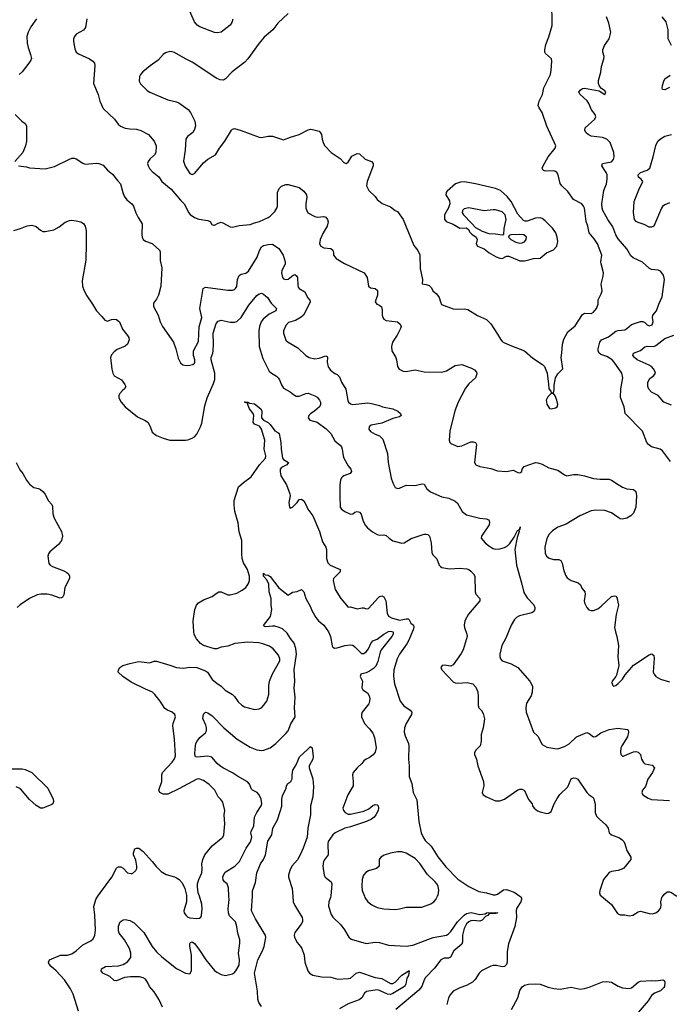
# Model space of a CAD drawing. Header units: inches. Extents: x 1473912 to 1647258, y 640388 to 773423.
# Tile 147 of 256: x 1552662 to 1558490, y 649031 to 657861. Entities that reach past the tile are written whole.
import ezdxf

# ---------------------------------------------------------------- set-up
doc = ezdxf.new("R2010")
doc.units = ezdxf.units.IN
doc.header["$MEASUREMENT"] = 0
doc.layers.add('B5654', color=7, linetype='Continuous')
doc.layers.add('B5655', color=7, linetype='Continuous')

msp = doc.modelspace()

# ---------------------------------------------------------------- linework, layer by layer
at = {"layer": 'B5654', "color": 5}
for points, elevation in [([(1553189.6, 648970), (1553141.5, 649121.4), (1553117.6, 649170), (1553063.6, 649250), (1552989.8, 649329.8), (1552943.7, 649370), (1552926.6, 649390), (1552919.3, 649410), (1552929.6, 649430.4), (1553027.9, 649472.1), (1553090, 649470.4), (1553130, 649483.1), (1553170, 649510.4), (1553230, 649563.2), (1553299.6, 649600.4), (1553321.7, 649618.3), (1553336.9, 649650), (1553343.5, 649696.5), (1553337.4, 649830), (1553328.8, 649908.8), (1553345.2, 649970), (1553364.5, 650000)], 780), ([(1553944.6, 649004.6), (1553914, 649070), (1553870, 649143), (1553826.9, 649190), (1553808.6, 649228.6), (1553790, 649255.6), (1553770, 649269.6), (1553737.6, 649277.6), (1553657.2, 649277.2), (1553604, 649270), (1553530, 649240.5), (1553510, 649245.6), (1553470, 649279.7), (1553409.4, 649310), (1553392.3, 649330), (1553396, 649350), (1553431.2, 649368.8), (1553550, 649376.5), (1553590, 649389.2), (1553630, 649413.1), (1553659.1, 649450), (1553660.4, 649490), (1553647.6, 649530), (1553601.8, 649610), (1553555.8, 649670), (1553548, 649690), (1553548.7, 649731.3), (1553563.7, 649770), (1553590, 649787.7), (1553610, 649792.4), (1553650, 649783.1), (1553690, 649760.3), (1553775.6, 649675.6), (1553850.3, 649550), (1553890, 649500.3), (1553937.3, 649457.3), (1554070, 649352.4), (1554149.1, 649310.9), (1554190, 649304.9), (1554202.9, 649330), (1554204.5, 649470), (1554188.3, 649551.7), (1554190, 649572), (1554196, 649584), (1554209.5, 649590.5), (1554230, 649575.8), (1554270, 649526.7), (1554331.4, 649430), (1554410, 649335.3), (1554430, 649318.7), (1554470, 649298.4), (1554510, 649288), (1554570, 649303), (1554590, 649316.3), (1554600.7, 649330), (1554630, 649382.8), (1554634.3, 649430), (1554624.2, 649490), (1554638.3, 649578.3), (1554638, 649610), (1554618.3, 649670), (1554609.7, 649730), (1554598.3, 649770), (1554545.6, 649825.6), (1554534.8, 649850), (1554533.5, 649886.5), (1554540.5, 649970), (1554539.3, 650000)], 760), ([(1554159.4, 650000), (1554158.2, 649950), (1554135.3, 649870), (1554138.7, 649850), (1554152.2, 649830), (1554170, 649813.7), (1554190, 649805), (1554250, 649799.5), (1554276.3, 649803.7), (1554287.5, 649812.5), (1554293.3, 649826.7), (1554298.3, 649890), (1554295.6, 649930), (1554273.9, 650000)], 780), ([(1554831.6, 649010), (1554808.1, 649048.1), (1554797.9, 649077.9), (1554794.8, 649150), (1554768.6, 649310), (1554797.3, 649430), (1554840.7, 649510), (1554855.8, 649550), (1554869.2, 649630), (1554866.3, 649650), (1554856.5, 649670), (1554776.6, 649796.6), (1554741.5, 649870), (1554749.3, 650000)], 740), ([(1555111.4, 650000), (1555115.6, 649950), (1555130, 649916.3), (1555196.5, 649810), (1555200.2, 649790), (1555198.5, 649770), (1555187.9, 649750), (1555130, 649675.1), (1555124, 649650), (1555127.5, 649630), (1555150, 649585.3), (1555181.3, 649550), (1555192.7, 649530), (1555213, 649470), (1555221.6, 649410), (1555247.3, 649330), (1555262.8, 649310), (1555292.1, 649292.1), (1555370, 649276.1), (1555453.1, 649273.1), (1555517.2, 649257.2), (1555610, 649261), (1555630, 649266.2), (1555682, 649310), (1555710, 649319.8), (1555850, 649270.7), (1555910, 649261.6), (1555990, 649217.3), (1556010, 649216.5), (1556031.3, 649228.7), (1556090, 649290.8), (1556139.2, 649320.8), (1556150, 649332.4), (1556157.3, 649330), (1556150.2, 649290.2), (1556135.6, 649264.4), (1556125.4, 649210), (1556115, 649190), (1556010, 649126.5), (1555990, 649119.9), (1555961.3, 649121.3), (1555890, 649154.8), (1555870, 649159.8), (1555774.2, 649145.8), (1555756.3, 649130), (1555732.7, 649090), (1555708.2, 649071.8), (1555610, 649034.9), (1555530, 648990.8)], 740), ([(1555452.5, 650000), (1555451.6, 649990), (1555436.5, 649950), (1555431.8, 649910), (1555456.7, 649836.7), (1555470, 649813), (1555542.4, 649742.4), (1555577.4, 649697.4), (1555614.3, 649634.3), (1555635.8, 649615.8), (1555770, 649576.3), (1555851.7, 649588.3), (1555890, 649583.7), (1555970, 649562.4), (1556130, 649551.5), (1556190, 649561.7), (1556370, 649630.2), (1556490, 649651), (1556510, 649662), (1556530, 649682.3), (1556589.2, 649770.8), (1556648.9, 649831.1), (1556670, 649846.1), (1556713.7, 649853.7), (1556790, 649837.6), (1556836.8, 649843.2), (1556850, 649850.1), (1556934.8, 649854.8), (1556951.9, 649851.9), (1556930, 649844.7), (1556877.3, 649842.7), (1556865.5, 649834.5), (1556866.4, 649830), (1556841.6, 649818.4), (1556810, 649786.5), (1556790, 649777.3), (1556730, 649783.6), (1556710, 649779.4), (1556691.1, 649770), (1556670, 649751.3), (1556650.8, 649710), (1556635, 649650), (1556635.6, 649590), (1556627.1, 649570), (1556558, 649510), (1556526.5, 649453.5), (1556510, 649445.7), (1556470, 649443.5), (1556441.7, 649430), (1556383.7, 649356.3), (1556302, 649270), (1556290.3, 649250), (1556269.2, 649190.8), (1556243.8, 649156.2), (1556035.8, 648984.2)], 760), ([(1555754.6, 650000), (1555758.4, 649990), (1555785.5, 649950), (1555822.2, 649922.2), (1555870, 649900.3), (1555927.8, 649887.8), (1556030, 649880.8), (1556070, 649887.9), (1556130, 649902.8), (1556270, 649900.5), (1556349.6, 649930.4), (1556377.2, 649950), (1556395.1, 649970), (1556410.1, 650000)], 780), ([(1557148.5, 650000), (1557155.3, 649995.3), (1557162.8, 649982.8), (1557164.2, 649970), (1557157.4, 649950), (1557119.5, 649890), (1557115.8, 649870), (1557119.5, 649810), (1557104.2, 649730), (1557046, 649574), (1557035.6, 649504.4), (1557035.3, 649410), (1557030, 649389), (1557010, 649369.2), (1556990, 649366), (1556938.3, 649378.3), (1556910, 649378.4), (1556890, 649373.6), (1556841, 649350), (1556806, 649330), (1556782.8, 649310), (1556747.1, 649252.9), (1556724, 649230), (1556670, 649200.7), (1556610, 649179.7), (1556551.5, 649148.5), (1556523.7, 649116.3), (1556508.7, 649090), (1556494, 649030)], 780), ([(1557882.7, 650000), (1557970, 649926.8), (1558024.9, 649844.9), (1558050, 649834), (1558090, 649833), (1558130, 649824.4), (1558162, 649830), (1558210, 649859.1), (1558230, 649865.5), (1558310, 649843.8), (1558336.6, 649843.4), (1558368, 649850), (1558392.3, 649867.7), (1558409.5, 649890.5), (1558415.5, 649915.5), (1558412.7, 649950), (1558422.7, 649990), (1558431, 650000)], 820), ([(1557075.2, 648984.8), (1557131.3, 649088.7), (1557150, 649156), (1557170, 649186.8), (1557190, 649202), (1557226, 649210), (1557290, 649215.5), (1557332, 649210), (1557403.8, 649183.8), (1557452.5, 649172.5), (1557510, 649166.7), (1557610, 649183.1), (1557690, 649166.3), (1557730, 649171.5), (1557770, 649183.9), (1557890, 649232.1), (1557930, 649235.9), (1557970.6, 649230), (1558030, 649194), (1558070, 649177.6), (1558130, 649172.2), (1558150, 649179.5), (1558209.6, 649230), (1558230, 649237.3), (1558330, 649243.9), (1558370, 649241.8), (1558431.3, 649250), (1558444.1, 649244.1), (1558450.3, 649230.3), (1558445.3, 649190), (1558439.4, 649180.6), (1558410, 649151.1), (1558357.3, 649130), (1558330, 649109.3), (1558299.2, 649060.8), (1558210, 648958)], 780)]:
    msp.add_lwpolyline(points, dxfattribs=dict(at, elevation=elevation))
at = {"layer": 'B5655', "color": 5}
for points, elevation in [([(1555070, 657916.2), (1554978, 657830), (1554932.4, 657770), (1554855.8, 657704.2), (1554809.2, 657650.8), (1554710.1, 657509.9), (1554681.1, 657478.9), (1554567.7, 657392.3), (1554510, 657329.6), (1554490, 657317.6), (1554461, 657321), (1554430, 657334.5), (1554210, 657481.3), (1554150, 657509.6), (1554050, 657567), (1554030, 657574), (1554010, 657574.5), (1553970, 657564.5), (1553950, 657549.4), (1553903.6, 657496.4), (1553832.3, 657447.7), (1553765.8, 657394.2), (1553746.4, 657370), (1553738.4, 657350), (1553734.9, 657310), (1553745.2, 657285.3), (1553806.6, 657226.6), (1553830.3, 657210.3), (1553990, 657141.3), (1554070, 657123.1), (1554090, 657114), (1554175, 657055), (1554193.7, 657030), (1554233.4, 656950), (1554238.9, 656910), (1554230, 656877.2), (1554215.8, 656850), (1554167, 656813), (1554151.6, 656790), (1554145.8, 656690), (1554130.8, 656590.8), (1554146.5, 656546.5), (1554190, 656480.3), (1554210, 656473.7), (1554230, 656481.7), (1554310, 656578.3), (1554349.9, 656610.1), (1554418.4, 656650), (1554454.7, 656710), (1554501.6, 656770), (1554561.2, 656870), (1554570, 656878.8), (1554590, 656884), (1554650, 656868), (1554810, 656807.3), (1554830, 656804), (1554890, 656816), (1554930, 656814.8), (1555030, 656784), (1555091.7, 656808.3), (1555169, 656830), (1555250, 656872.7), (1555270, 656879.1), (1555290, 656877.3), (1555350, 656861), (1555355.9, 656855.9), (1555370, 656832), (1555375.5, 656790), (1555387.3, 656750), (1555398.8, 656730), (1555457.3, 656670), (1555536.5, 656616.5), (1555570, 656581), (1555590, 656571), (1555610, 656582.8), (1555643.3, 656636.7), (1555690, 656662), (1555710, 656658.8), (1555761, 656610), (1555818.8, 656590), (1555832.4, 656570), (1555831.8, 656550), (1555778.4, 656410), (1555773.4, 656370), (1555793.4, 656330), (1555850, 656274), (1555870, 656247.3), (1555913.8, 656213.8), (1555990, 656182), (1556030, 656150.8), (1556050, 656141), (1556102, 656070), (1556196.9, 655836.9), (1556234.9, 655790), (1556252.7, 655752.7), (1556254.9, 655630), (1556274.8, 655530), (1556272.7, 655492.7), (1556310, 655487.3), (1556336.7, 655476.7), (1556355.5, 655455.5), (1556367.3, 655430), (1556402, 655402), (1556424.7, 655370), (1556436, 655330), (1556447.5, 655307.5), (1556550, 655268.7), (1556590, 655264.6), (1556650, 655268.7), (1556682.9, 655262.9), (1556770, 655208), (1556850, 655173), (1556890, 655133.4), (1556950, 655042), (1556974.6, 654994.6), (1556990, 654976.3), (1557010, 654963), (1557074.7, 654934.7), (1557190, 654890.4), (1557265.5, 654825.5), (1557353, 654770), (1557370.7, 654749.3), (1557393.4, 654690), (1557407.3, 654592.7), (1557407.7, 654550), (1557426, 654530), (1557430, 654514), (1557450, 654514), (1557457.2, 654542.8), (1557458, 654582), (1557469.2, 654650), (1557490, 654684.7), (1557534, 654730), (1557518.4, 654830), (1557526.5, 654873.5), (1557531.6, 654950), (1557544.2, 654995.8), (1557579.5, 655060.5), (1557644.4, 655115.6), (1557710, 655215.5), (1557730, 655228), (1557790, 655227.2), (1557810, 655237), (1557837.7, 655270), (1557851.1, 655310), (1557852.3, 655350), (1557878.3, 655401.7), (1557886, 655430), (1557878.4, 655490), (1557897.8, 655562.2), (1557900.3, 655590), (1557877.7, 655670), (1557876, 655690), (1557883.1, 655750), (1557845.2, 655850), (1557815.8, 655895.8), (1557770.7, 655950), (1557759.8, 656010), (1557745.4, 656050), (1557727.8, 656170), (1557720.7, 656190), (1557704, 656210), (1557629.3, 656249.3), (1557580.9, 656320.9), (1557525.1, 656370), (1557510, 656392.7), (1557493.1, 656470), (1557482.2, 656490), (1557470, 656499.8), (1557450, 656506.5), (1557390, 656502), (1557370, 656505), (1557358.4, 656510), (1557349.8, 656529.8), (1557356.8, 656550), (1557402.6, 656630), (1557466.6, 656710), (1557471.3, 656730), (1557390, 656905.2), (1557349.7, 657030), (1557321.6, 657070), (1557313.6, 657090), (1557322.4, 657130), (1557352.8, 657190), (1557364.7, 657250), (1557424.7, 657370), (1557431, 657409), (1557436.3, 657490), (1557431.8, 657510), (1557378.4, 657558.4), (1557372.3, 657570), (1557371.8, 657590), (1557382, 657638), (1557410, 657706), (1557439.7, 657810), (1557435.4, 658030)], 880), ([(1554573.6, 657866.4), (1554565.7, 657834.3), (1554550, 657811.8), (1554470.3, 657749.7), (1554437.3, 657742.7), (1554410, 657745.6), (1554277.8, 657797.8), (1554253.2, 657813.2), (1554230, 657840.9), (1554172.6, 657970)], 860), ([(1552814, 657870), (1552762.7, 657797.4), (1552738.7, 657750), (1552727.2, 657710), (1552730.3, 657650), (1552738, 657610), (1552759.3, 657550), (1552766.8, 657513.2), (1552762.8, 657497.2), (1552744.7, 657470), (1552685.7, 657394.3), (1552659.1, 657370)], 840), ([(1553266, 657870), (1553252, 657790), (1553233.4, 657766.6), (1553170.3, 657729.7), (1553152.7, 657710), (1553144.9, 657690), (1553144.4, 657664.4), (1553158.4, 657598.4), (1553170.4, 657570.4), (1553190, 657554), (1553290, 657510.6), (1553318.8, 657490), (1553333.4, 657470), (1553337.1, 657450), (1553325.7, 657290), (1553366, 657190), (1553380.3, 657130), (1553410, 657064.9), (1553512.7, 656970), (1553544.9, 656924.9), (1553566.3, 656906.3), (1553610, 656888.8), (1553650, 656881.3), (1553710, 656877.6), (1553750, 656866.7), (1553819.1, 656830), (1553870, 656770.6), (1553886.7, 656730), (1553883.1, 656670), (1553872.5, 656647.5), (1553830, 656611.3), (1553816, 656590), (1553810.3, 656570), (1553813.4, 656550), (1553826.2, 656526.2), (1553850, 656499.3), (1553910.2, 656450.2), (1553938.4, 656410), (1554020.2, 656340.2), (1554103.4, 656243.4), (1554139.1, 656210), (1554179.5, 656130), (1554192.7, 656112.7), (1554230, 656087), (1554270, 656072.4), (1554350, 656061), (1554371.3, 656050), (1554384.7, 656024.7), (1554399.6, 656019.6), (1554410, 656018), (1554442.5, 656037.5), (1554470, 656043.8), (1554490, 656037.1), (1554550, 656002), (1554570, 656001.3), (1554630, 656016), (1554730, 656023.8), (1554770, 656039.5), (1554814, 656050), (1554890, 656086), (1554910, 656098), (1554950, 656140.3), (1554968.6, 656170), (1554974, 656190), (1554975.1, 656310), (1554990, 656347.7), (1555010, 656368), (1555050, 656382.4), (1555070, 656382), (1555170, 656356), (1555210, 656323.1), (1555234, 656290), (1555237.3, 656270), (1555228.9, 656210), (1555230, 656174), (1555234.4, 656154.4), (1555248.5, 656128.5), (1555310, 656096.3), (1555330, 656090.5), (1555390, 656094.9), (1555410, 656090.7), (1555423, 656070), (1555428.2, 656048.2), (1555422, 656010), (1555383.6, 655950), (1555357, 655890), (1555353, 655850), (1555364.9, 655830), (1555390, 655814), (1555454, 655810), (1555470, 655794), (1555478, 655770), (1555478, 655750), (1555500.4, 655720.4), (1555575.4, 655675.4), (1555752.1, 655592.1), (1555778.4, 655550), (1555791, 655470), (1555810, 655457.3), (1555850.4, 655450.4), (1555872.4, 655432.4), (1555873, 655390), (1555850.8, 655330), (1555864.7, 655310), (1555890, 655300.5), (1555906.7, 655286.7), (1555914.4, 655254.4), (1555914.9, 655210), (1555920.3, 655190), (1555930, 655175.5), (1555950, 655163.1), (1556050, 655150.4), (1556076.3, 655130), (1556083, 655110), (1556077.1, 655090), (1556048.9, 655031.1), (1556007.3, 654970), (1555997.3, 654930), (1556002, 654890), (1556036.3, 654830), (1556044, 654810), (1556051, 654750), (1556067.1, 654727.1), (1556102, 654710), (1556130, 654704.9), (1556210, 654719.3), (1556290, 654702), (1556450, 654700.5), (1556490, 654712.2), (1556570, 654758.4), (1556630, 654768), (1556716.4, 654736.4), (1556740.8, 654720.8), (1556760.4, 654700.4), (1556764.5, 654684.5), (1556750.4, 654650), (1556690, 654595.1), (1556662.9, 654557.1), (1556596.9, 654430), (1556566.5, 654353.5), (1556522.3, 654170), (1556516.4, 654090), (1556520.5, 654070), (1556530, 654059.1), (1556592.5, 654032.5), (1556630, 654038), (1556710, 654074.4), (1556730, 654075.5), (1556750.4, 654070.4), (1556760.7, 654050), (1556743, 653890), (1556754, 653870), (1556790, 653852.7), (1556890, 653834.9), (1556950, 653815.3), (1557030, 653810.4), (1557090, 653820.7), (1557130, 653801), (1557150, 653798), (1557168, 653810), (1557168.7, 653830), (1557186.8, 653853.2), (1557290, 653890.6), (1557310, 653887.7), (1557350, 653875.5), (1557410, 653841.3), (1557490, 653820.4), (1557550, 653779.1), (1557570, 653770.6), (1557630, 653783.1), (1557670, 653781.1), (1557730, 653770.3), (1557810, 653745.5), (1557870, 653740.2), (1557950, 653740.8), (1557972.5, 653732.5), (1558030, 653691.4), (1558070, 653669.1), (1558110, 653654.3), (1558170, 653648), (1558188, 653630), (1558195.2, 653590), (1558189, 653490), (1558170, 653435.1), (1558144, 653410), (1558110, 653389.6), (1558070, 653382), (1558050, 653385.1), (1558030, 653395.1), (1557970, 653438), (1557910, 653459.7), (1557830, 653463.5), (1557790, 653456), (1557688.2, 653410), (1557564.1, 653335.9), (1557490, 653309.7), (1557443.4, 653276.6), (1557413.5, 653246.5), (1557390, 653209), (1557371.8, 653130), (1557375.8, 653075.8), (1557389.1, 653049.1), (1557411.8, 653031.8), (1557450, 653021.3), (1557498.8, 653018.8), (1557516, 653010), (1557528.1, 652988.1), (1557539.5, 652930), (1557559.6, 652879.6), (1557574.7, 652854.7), (1557610, 652832.4), (1557671.3, 652810), (1557693, 652793), (1557703.8, 652763.8), (1557730.8, 652730), (1557734.8, 652710), (1557725.5, 652650), (1557730.4, 652630), (1557750.3, 652590.3), (1557768.9, 652568.9), (1557790, 652562.4), (1557810, 652563.7), (1557850, 652578.7), (1557879.4, 652600.6), (1557970, 652686.8), (1557994.4, 652694.4), (1558010.6, 652690.6), (1558018, 652678), (1558032.7, 652610), (1558012.8, 652527.2), (1557998.5, 652410), (1558006, 652370), (1558020.4, 652330), (1558034, 652250), (1558028, 652148), (1558036.3, 652070), (1558016.8, 651983.2), (1558010.6, 651969.4), (1557978, 651930), (1557972.7, 651912.7), (1557982, 651890), (1557990, 651884.7), (1558010, 651891.3), (1558030, 651907.3), (1558070, 651948), (1558095, 651985), (1558169, 652071), (1558310, 652164), (1558333, 652173), (1558350, 652158), (1558355.1, 652135.1), (1558343.5, 652010), (1558352.8, 651990), (1558370, 651971.6), (1558410, 651947), (1558490, 651921.5)], 860), ([(1558499.3, 653899.3), (1558430, 653993.6), (1558409.2, 654010), (1558331.4, 654031.4), (1558304.5, 654050), (1558289.6, 654070), (1558249.5, 654170), (1558095.1, 654330), (1558084.5, 654390), (1558051.3, 654471.3), (1558055.1, 654550), (1558073.1, 654650), (1558063.1, 654690), (1557995.6, 654790), (1557977.7, 654810), (1557930, 654839.3), (1557876.9, 654856.9), (1557860.9, 654870), (1557852, 654890), (1557851.8, 654910), (1557866.3, 654970), (1557880.9, 654990), (1557943.6, 655016.4), (1558010, 655067.2), (1558030, 655074.9), (1558090, 655080.3), (1558109.8, 655090.2), (1558151.8, 655128.2), (1558230, 655153.4), (1558253, 655153), (1558270, 655143.8), (1558290, 655124.6), (1558310, 655116.5), (1558334.5, 655125.5), (1558344, 655150), (1558338.3, 655190), (1558342, 655210), (1558375.4, 655250), (1558395.4, 655310), (1558425.7, 655374.3), (1558445.4, 655530), (1558437.4, 655570), (1558410, 655605.6), (1558390, 655614.7), (1558330, 655621.7), (1558312.3, 655630), (1558250, 655685.1), (1558166, 655726), (1558143.8, 655743.8), (1558110, 655807), (1558030, 655897), (1558011.3, 655931.3), (1557984.3, 656004.3), (1557938.5, 656070), (1557893.5, 656150), (1557886.6, 656170), (1557885.6, 656210), (1557901.6, 656330), (1557925.1, 656390), (1557932.6, 656430), (1557930.9, 656470), (1557924, 656490), (1557885.1, 656550), (1557890, 656570.3), (1557970, 656587.6), (1557990, 656607), (1557995.6, 656630), (1557991, 656670), (1557958.1, 656758.1), (1557930.6, 656790.6), (1557890, 656805.5), (1557790, 656817.4), (1557762.7, 656830), (1557741.2, 656850), (1557733.2, 656870), (1557734, 656890), (1557822, 656970), (1557831.5, 656990), (1557823.6, 657010), (1557793, 657053), (1557768.4, 657110), (1557752.3, 657132.3), (1557689.5, 657190), (1557679.5, 657210), (1557689.3, 657230), (1557710, 657243), (1557730, 657248.2), (1557861.4, 657221.4), (1557910, 657191.3), (1557918, 657202), (1557921.2, 657210), (1557910, 657224), (1557882.9, 657242.9), (1557864.9, 657264.9), (1557856, 657290), (1557854.3, 657314.3), (1557874.3, 657390), (1557880.1, 657439.9), (1557902.7, 657510), (1557905.2, 657530), (1557894, 657570), (1557893.2, 657590), (1557909.4, 657630), (1557949.3, 657690), (1557966.6, 657750), (1557947, 657830), (1557926.7, 657886.7)], 860), ([(1558508.2, 657630), (1558478.7, 657690), (1558478.3, 657770), (1558462, 657842), (1558425.4, 657885.4)], 840), ([(1558490, 657253.2), (1558450, 657232.3), (1558430, 657235.3), (1558426.9, 657246.9), (1558430, 657272), (1558439.5, 657310), (1558449.4, 657330), (1558496.6, 657363.4)], 840), ([(1552622, 657010), (1552682, 656950), (1552710, 656931.3), (1552722.8, 656910), (1552723.1, 656770), (1552714.4, 656730), (1552690, 656669.3), (1552618.8, 656590)], 840), ([(1558490, 656218.7), (1558450, 656201.6), (1558430, 656187), (1558418.7, 656170), (1558350.3, 656009.7), (1558330, 655999.3), (1558310, 655999.3), (1558264.6, 656024.6), (1558210, 656041.3), (1558192.2, 656052.2), (1558178.7, 656070), (1558168.2, 656131.8), (1558173.5, 656230), (1558221.3, 656350), (1558244.7, 656390), (1558251.2, 656410), (1558238, 656430), (1558212, 656450), (1558211.6, 656470), (1558230, 656490.2), (1558290, 656510.3), (1558316, 656530), (1558345.8, 656630), (1558367.4, 656732.6), (1558385.4, 656770), (1558410, 656793.7), (1558450, 656815.3), (1558510, 656831.7)], 840), ([(1552650.6, 656550.6), (1552722, 656542), (1552750, 656533), (1552890, 656522), (1552975.6, 656544.4), (1553109.7, 656610.4), (1553130, 656618), (1553150, 656619.1), (1553170, 656613), (1553230, 656573), (1553250, 656566), (1553352.8, 656572.8), (1553372, 656570), (1553410, 656554.8), (1553450.4, 656510.4), (1553496.2, 656476.2), (1553538.5, 656418.5), (1553568, 656388), (1553586.4, 656310), (1553599.3, 656279.3), (1553624.4, 656244.4), (1553667.7, 656210), (1553683.8, 656190), (1553704.4, 656130), (1553725.7, 656085.7), (1553762, 656030), (1553759.3, 655930), (1553761.6, 655910), (1553770.5, 655890), (1553790, 655874.4), (1553850, 655854), (1553918, 655790), (1553923.8, 655770), (1553922.5, 655702.5), (1553936, 655636), (1553928.2, 655470), (1553906.8, 655390), (1553890, 655355.3), (1553862.8, 655317.2), (1553864, 655290), (1553903.8, 655210), (1553923.1, 655150), (1553942.6, 655110), (1554041.1, 654970), (1554063.7, 654910), (1554084.1, 654824.1), (1554104.5, 654784.5), (1554125.5, 654765.5), (1554159.9, 654759.9), (1554190, 654761.6), (1554216, 654770), (1554230, 654780.5), (1554234.8, 654790), (1554234.8, 654810), (1554222, 654850), (1554220.9, 654890), (1554266.6, 654973.4), (1554273.3, 655106.7), (1554295.6, 655190), (1554278.8, 655270), (1554308.6, 655451.4), (1554330, 655461.7), (1554530, 655436.2), (1554570, 655436.1), (1554590, 655442.6), (1554599.6, 655450), (1554610.8, 655469.2), (1554614.8, 655530), (1554630, 655566.4), (1554650, 655578), (1554691.3, 655588.7), (1554715.4, 655604.6), (1554792.7, 655730), (1554812.1, 655790), (1554830, 655823.1), (1554850, 655835.3), (1554890, 655846), (1554930, 655847), (1554986, 655810), (1555026.7, 655750), (1555044.6, 655690), (1555044.2, 655670), (1555012.7, 655610), (1555010.3, 655590), (1555020.4, 655550), (1555030, 655538), (1555050.3, 655530.4), (1555070, 655532.9), (1555115.1, 655570), (1555130, 655574.5), (1555145.1, 655565.1), (1555154.6, 655550), (1555157, 655477), (1555161.5, 655461.5), (1555170.3, 655450.3), (1555219.1, 655419.1), (1555243.1, 655370), (1555266.2, 655346.2), (1555267, 655330), (1555260.3, 655310), (1555208, 655210), (1555187.7, 655192.2), (1555135.9, 655164.1), (1555073.8, 655146.2), (1555050, 655119.3), (1555028.7, 655070), (1555028.5, 655050), (1555050, 654986.8), (1555070, 654967.7), (1555157.7, 654917.7), (1555230, 654848.4), (1555258.8, 654830), (1555310, 654819.6), (1555350, 654825.7), (1555410, 654847.3), (1555419.5, 654839.5), (1555423, 654830), (1555419.5, 654790), (1555428.3, 654748.3), (1555450, 654717.1), (1555490, 654688.2), (1555510, 654679.1), (1555530, 654658.8), (1555550.4, 654610), (1555587.7, 654547.7), (1555605.3, 654445.3), (1555613.4, 654430), (1555630, 654415.5), (1555650.4, 654410.4), (1555784.4, 654424.4), (1555819.4, 654419.4), (1555890, 654401.6), (1555918, 654390), (1556010.2, 654370.2), (1556054, 654350), (1556078, 654330), (1556084, 654310), (1556070, 654300.7), (1556010, 654284), (1555910, 654242.4), (1555815.6, 654224.4), (1555796.3, 654210), (1555794, 654190), (1555810, 654168), (1555850, 654144.4), (1555890, 654128.2), (1555918.5, 654098.5), (1555962, 653970), (1555967, 653890), (1555995.3, 653750), (1556010, 653706), (1556030, 653666.8), (1556050, 653657.3), (1556070, 653659.1), (1556130, 653687.7), (1556210, 653683), (1556270, 653698.8), (1556290, 653696), (1556314, 653654), (1556347.1, 653627.1), (1556450, 653581.6), (1556511.3, 653570), (1556570, 653542), (1556590, 653524), (1556630.2, 653450.2), (1556670, 653419.5), (1556790, 653391.8), (1556845.8, 653385.8), (1556870, 653376), (1556876.3, 653356.3), (1556872.7, 653330), (1556805.5, 653230), (1556803, 653210), (1556837.6, 653170), (1556870, 653143.1), (1556910, 653118.9), (1556932.8, 653112.8), (1556970, 653114.3), (1557010, 653127.8), (1557036.8, 653143.2), (1557057.7, 653162.3), (1557099.2, 653220.8), (1557130, 653286), (1557138, 653282), (1557148.7, 653291.3), (1557151.6, 653311.6), (1557150, 653288), (1557141, 653279), (1557142.8, 653270), (1557124.1, 653215.9), (1557102.8, 653110), (1557117.8, 652970), (1557165.3, 652810), (1557183.7, 652723.7), (1557214.7, 652674.7), (1557273.8, 652613.8), (1557283, 652590), (1557283, 652570), (1557270.4, 652549.6), (1557257.7, 652542.3), (1557144.8, 652515.2), (1557119.3, 652500.7), (1557099.6, 652480.4), (1557072, 652430), (1557024.6, 652315.4), (1556988, 652250), (1556968.5, 652170), (1556968.5, 652148.5), (1556974, 652130), (1556990, 652110.8), (1557070, 652085.5), (1557130.2, 652050.2), (1557237.1, 651930), (1557257.3, 651897.3), (1557261.1, 651881.1), (1557260.3, 651830), (1557250, 651797.2), (1557208.2, 651730), (1557202, 651690), (1557206.3, 651650), (1557272.4, 651472.4), (1557310, 651434.8), (1557350, 651360.7), (1557390, 651337.3), (1557463.5, 651323.5), (1557490, 651322.8), (1557550, 651344), (1557590, 651368), (1557657.2, 651430), (1557750, 651468.4), (1557770, 651459.3), (1557810, 651430.5), (1557830, 651433), (1557875.2, 651464.8), (1557950, 651494.3), (1558028.2, 651508.2), (1558115.3, 651495.3), (1558120.7, 651490), (1558123.8, 651470), (1558114, 651430), (1558062.4, 651350), (1558054.4, 651330), (1558050.5, 651290.5), (1558056, 651270), (1558070, 651256), (1558076.9, 651256.9), (1558170, 651295.8), (1558190, 651297.6), (1558210, 651292.4), (1558231.5, 651271.5), (1558240.3, 651230), (1558258.3, 651198.3), (1558270, 651188.4), (1558334.9, 651174.9), (1558356.3, 651150), (1558338.4, 651110), (1558295.8, 651050), (1558275.8, 650984.2), (1558250.7, 650950), (1558242.8, 650930), (1558251, 650910), (1558299.9, 650879.9), (1558330, 650868), (1558490, 650857.6)], 840), ([(1552610, 655971.3), (1552670, 655988), (1552730, 656013.1), (1552770, 656019.5), (1552810, 656006.4), (1552850, 655972.4), (1552870, 655962.4), (1552890, 655960.3), (1552970, 655975.6), (1553016.6, 656003.4), (1553070, 656045.3), (1553110, 656059.5), (1553130, 656063.1), (1553170, 656058.4), (1553210, 656046.7), (1553234.2, 656034.2), (1553248.4, 656008.4), (1553257.3, 655970), (1553259.6, 655850), (1553254.9, 655705.1), (1553221.4, 655518.6), (1553226.7, 655470), (1553240.4, 655430), (1553263.4, 655383.4), (1553316.4, 655310), (1553350.4, 655250), (1553400.3, 655200.3), (1553426.1, 655166.1), (1553450, 655157.1), (1553486.9, 655173.1), (1553510, 655176.5), (1553530, 655171.8), (1553557.6, 655150), (1553585.9, 655085.9), (1553628.2, 655030), (1553640.5, 655010), (1553645.5, 654990), (1553630.4, 654949.6), (1553607.5, 654932.5), (1553538, 654902), (1553510, 654882.9), (1553485.7, 654854.3), (1553477.6, 654830), (1553487.5, 654727.5), (1553496.4, 654690), (1553510, 654668), (1553574.9, 654630), (1553606, 654590), (1553615.5, 654570), (1553604, 654550), (1553583.6, 654536.4), (1553561.3, 654510), (1553552.2, 654490), (1553552.4, 654470), (1553572.7, 654430), (1553609.1, 654389.1), (1553720.5, 654300.5), (1553787.7, 654267.7), (1553813, 654250), (1553833.3, 654213.3), (1553850, 654161), (1553890, 654130.8), (1553950, 654106.8), (1554010, 654090.8), (1554148.9, 654088.9), (1554170, 654091.7), (1554210, 654106.7), (1554230, 654120.5), (1554250, 654143), (1554285.4, 654210), (1554296.6, 654243.4), (1554323.3, 654396.7), (1554342.6, 654470), (1554401.6, 654598.4), (1554412.6, 654632.6), (1554414.2, 654690), (1554379.4, 654810), (1554380.3, 654830), (1554394.4, 654870), (1554396.5, 654890), (1554399.8, 654950), (1554397, 655050), (1554425, 655135), (1554443.2, 655156.8), (1554470, 655167.1), (1554550, 655148.8), (1554590, 655147.7), (1554610, 655153.7), (1554649.8, 655190), (1554719.1, 655300.9), (1554790, 655386.5), (1554810, 655403.7), (1554830, 655407), (1554850, 655398), (1554885.5, 655370), (1554918, 655318), (1554966.4, 655270), (1554961.3, 655250), (1554901, 655219), (1554845.1, 655174.9), (1554828.4, 655150), (1554813.6, 655110), (1554807.3, 655070), (1554810.8, 654930), (1554843.4, 654823.4), (1554899.6, 654710), (1554920.3, 654690), (1554964.6, 654664.6), (1554981.3, 654650), (1554993.8, 654630), (1555010, 654584.9), (1555030, 654557.7), (1555090, 654522.4), (1555118.2, 654498.2), (1555143.9, 654483.9), (1555170, 654483.2), (1555230, 654508.7), (1555250.3, 654510.3), (1555310, 654486.4), (1555330, 654474.4), (1555352.2, 654450), (1555361.3, 654430), (1555362, 654410), (1555352.2, 654390), (1555310, 654352.4), (1555270, 654325.1), (1555256, 654310), (1555250.3, 654290), (1555263.8, 654270), (1555330.2, 654250.2), (1555411.3, 654191.3), (1555452, 654150), (1555490, 654084.9), (1555541.3, 654041.3), (1555550.2, 654030.2), (1555556.5, 654010), (1555562.8, 653950), (1555568.9, 653930), (1555610, 653860.7), (1555634, 653830), (1555639.1, 653810), (1555626, 653790), (1555570, 653771.6), (1555557.8, 653762.2), (1555548.2, 653751.8), (1555540.9, 653730), (1555535.3, 653690), (1555532.8, 653590), (1555538.4, 653490), (1555550.3, 653470.3), (1555580.5, 653450), (1555630, 653427.2), (1555650, 653430.5), (1555670, 653445.5), (1555689.6, 653450.4), (1555710, 653444.4), (1555726.6, 653426.6), (1555744.3, 653364.3), (1555764.8, 653324.8), (1555782.5, 653302.5), (1555828.1, 653268.1), (1555870, 653243.6), (1555890, 653237.4), (1555930, 653240.5), (1555950, 653235.5), (1555975.8, 653210), (1556010, 653188.1), (1556090, 653167.4), (1556110, 653168.9), (1556172.7, 653207.3), (1556290, 653245.8), (1556310, 653247.6), (1556323.2, 653243.2), (1556337.4, 653230), (1556345.8, 653205.8), (1556352.9, 653170), (1556358.9, 653078.9), (1556370, 653059.1), (1556405.3, 653025.3), (1556426.4, 652970), (1556437, 652957), (1556450, 652948.5), (1556517.1, 652937.1), (1556610, 652941.2), (1556674.8, 652934.8), (1556690, 652930.3), (1556710, 652916), (1556734.3, 652890), (1556746, 652870), (1556747.3, 652730), (1556754.8, 652710), (1556790.4, 652670.4), (1556790.4, 652650), (1556687.8, 652530), (1556656.9, 652470), (1556650.2, 652430), (1556651.4, 652410), (1556674, 652350), (1556675.3, 652330), (1556639.5, 652210), (1556623.7, 652176.3), (1556550, 652074), (1556530, 652063.6), (1556470, 652073), (1556452, 652070), (1556440.5, 652050), (1556448, 652030), (1556550, 651923.7), (1556570, 651913.4), (1556590, 651910.3), (1556675.6, 651915.6), (1556726, 651906), (1556754.1, 651874.1), (1556771.6, 651831.6), (1556775.8, 651790), (1556774.9, 651710), (1556780.5, 651690), (1556804.6, 651664.6), (1556819.9, 651639.9), (1556833.4, 651590), (1556820.5, 651510), (1556802, 651450), (1556802, 651390), (1556794, 651350), (1556754.8, 651310), (1556742.8, 651290), (1556742.8, 651270), (1556760.4, 651230), (1556773.4, 651170), (1556822.8, 651030), (1556824.6, 650990), (1556810.6, 650930), (1556820.7, 650910), (1556851, 650890), (1556930, 650855.5), (1556970, 650856.4), (1557010, 650870.4), (1557130, 650952.7), (1557150, 650960.5), (1557170, 650960.5), (1557190, 650947.3), (1557226.3, 650866.3), (1557258.8, 650830), (1557262.8, 650810), (1557276.3, 650790), (1557306.8, 650766.8), (1557330, 650755.8), (1557390, 650741.6), (1557410, 650745.5), (1557430, 650760.5), (1557458, 650830), (1557482.8, 650877.2), (1557508.9, 650911.1), (1557578.5, 650981.5), (1557610, 651052.2), (1557630, 651060.4), (1557650, 651059.3), (1557670, 651050.6), (1557750.3, 650930.3), (1557770, 650910.5), (1557805.8, 650885.8), (1557812.8, 650872.8), (1557823.8, 650823.8), (1557824.9, 650750), (1557838, 650718), (1557862.8, 650690), (1557921.7, 650641.7), (1557942, 650610), (1557950.8, 650570), (1557970, 650550.8), (1558043.4, 650523.4), (1558066.7, 650506.7), (1558080.7, 650490), (1558090.6, 650470), (1558107.3, 650410), (1558144, 650350), (1558144, 650330), (1558078, 650250), (1558032, 650230), (1557970, 650222.7), (1557950, 650214), (1557900.5, 650150), (1557866, 650050), (1557864.9, 650030), (1557870.8, 650010), (1557882.7, 650000)], 820), ([(1558510, 654403.8), (1558441.6, 654430), (1558389.7, 654489.7), (1558330, 654521), (1558306.8, 654546.8), (1558297.6, 654570), (1558297.2, 654610), (1558316.2, 654643.8), (1558351.6, 654670), (1558364.7, 654690), (1558361, 654710), (1558348.6, 654730), (1558330.8, 654750), (1558310, 654763.8), (1558202.6, 654810), (1558176.4, 654830), (1558162.2, 654850), (1558168.4, 654871.6), (1558230, 654895.2), (1558270, 654927.6), (1558290, 654932.1), (1558351.8, 654930), (1558370, 654938.6), (1558450, 655002.3), (1558528.9, 655031.1)], 840), ([(1554273.9, 650000), (1554264.5, 650030), (1554256.2, 650083.8), (1554256.8, 650110), (1554268.4, 650150), (1554296, 650210), (1554300.4, 650250), (1554294.8, 650290), (1554304.8, 650330), (1554323.9, 650370), (1554390, 650452), (1554470, 650516.5), (1554483.5, 650530), (1554493.3, 650550), (1554501.1, 650650), (1554497.6, 650730), (1554502, 650770), (1554484.8, 650844.8), (1554467.7, 650867.7), (1554442.7, 650890), (1554412.7, 650950), (1554361.7, 651001.7), (1554310, 651038), (1554270, 651052), (1554250, 651049.4), (1554090, 650962.4), (1553990, 650916.2), (1553950, 650915.6), (1553919.3, 650930), (1553909.7, 650950), (1553938, 651030), (1553937.4, 651090), (1553944.8, 651110), (1554030, 651202), (1554050, 651232.4), (1554060, 651260), (1554050.5, 651410), (1554036.2, 651530), (1554038.2, 651550), (1554058.7, 651610), (1554054.3, 651630), (1554031.6, 651650), (1553987.4, 651667.4), (1553964.5, 651684.5), (1553921.4, 651750), (1553875.1, 651810), (1553852.6, 651830), (1553790, 651856.1), (1553661, 651921), (1553586.6, 651970), (1553546.6, 652010), (1553549.5, 652030), (1553560.9, 652050), (1553589, 652070), (1553650, 652088.4), (1553730, 652103.8), (1553827.2, 652092.8), (1553870, 652107.3), (1553890, 652107.3), (1554010, 652073), (1554070, 652050.6), (1554130, 652045.5), (1554190, 652053.4), (1554250.6, 652050.6), (1554330, 652020.7), (1554348.4, 652008.4), (1554390, 651944), (1554430, 651910.7), (1554470, 651884.9), (1554506.6, 651846.6), (1554570.8, 651810), (1554590.7, 651790), (1554622, 651742), (1554654.2, 651714.2), (1554679.9, 651699.9), (1554770, 651675.5), (1554810, 651680.5), (1554830, 651690.6), (1554850, 651710.5), (1554878.7, 651750), (1554898, 651810), (1554895.8, 651890), (1554904.7, 651930), (1554930, 651994), (1554995.6, 652110), (1554995.6, 652130), (1554983.3, 652163.3), (1554937.6, 652217.6), (1554903.9, 652243.9), (1554844.9, 652264.9), (1554806.1, 652273.9), (1554710, 652279.1), (1554592.2, 652267.8), (1554530, 652242.9), (1554470, 652233.6), (1554430, 652219.3), (1554410, 652218), (1554310, 652249.3), (1554285.1, 652265.1), (1554248, 652308), (1554228.1, 652348.1), (1554223.6, 652370), (1554218.4, 652470), (1554233.3, 652570), (1554247.3, 652610), (1554267, 652630), (1554310, 652657.4), (1554390, 652686.7), (1554423.9, 652716.1), (1554450, 652730.4), (1554470, 652730.4), (1554530, 652703.8), (1554550, 652701.6), (1554610, 652718.4), (1554656.6, 652743.4), (1554689.6, 652770), (1554714.9, 652805.1), (1554722.6, 652830), (1554723.5, 652870), (1554713.1, 652910), (1554706.4, 652930), (1554671.1, 652991.1), (1554658, 653030), (1554653.9, 653070), (1554656.3, 653190), (1554632.3, 653267.8), (1554622.7, 653350), (1554591.1, 653451.1), (1554584.9, 653510), (1554587.2, 653550), (1554626, 653670), (1554669.6, 653710), (1554738.4, 653761.6), (1554814, 653870), (1554868, 653930), (1554871.6, 653950), (1554855.8, 654010), (1554862.2, 654090), (1554831.9, 654190), (1554814.9, 654214.9), (1554770, 654233.1), (1554756.2, 654250), (1554763.9, 654310), (1554757.7, 654330), (1554723.7, 654370), (1554705.6, 654414.4), (1554708.9, 654428.9), (1554694.4, 654425.6), (1554678, 654430), (1554686, 654434), (1554709.4, 654430.6), (1554722.5, 654422.5), (1554770, 654415.3), (1554826.5, 654370), (1554835.8, 654350), (1554832.2, 654290), (1554850.1, 654270.1), (1554890, 654248.7), (1554910, 654231.7), (1554950, 654173.8), (1554979.4, 654159.4), (1554989.4, 654149.4), (1555004.6, 654070), (1555008, 654010), (1555020.5, 653930), (1555030, 653916.5), (1555074.9, 653890), (1555059.5, 653870), (1555010, 653843.5), (1554999.7, 653830), (1554997.5, 653810), (1555004.7, 653770), (1555056.5, 653690), (1555087, 653610), (1555088.7, 653590), (1555077.4, 653530), (1555083.1, 653490), (1555090, 653479.1), (1555110, 653490.4), (1555151.8, 653530), (1555170, 653558.8), (1555190, 653560.5), (1555210, 653545.5), (1555230, 653512.7), (1555248, 653470), (1555291.5, 653410), (1555352.9, 653270), (1555379.3, 653179.3), (1555407.2, 653130), (1555413.7, 653110), (1555413.1, 653030), (1555425.3, 652990), (1555448.6, 652968.6), (1555537.3, 652930), (1555537.1, 652910), (1555477.1, 652850), (1555474.9, 652830), (1555492.7, 652750), (1555543, 652670), (1555610, 652591), (1555630, 652594.8), (1555690, 652576), (1555733.6, 652586.4), (1555750, 652586.8), (1555770, 652578.8), (1555790, 652580.7), (1555880.3, 652679.7), (1555890, 652688.5), (1555910, 652694.4), (1555930, 652684.4), (1555946.4, 652650), (1555958, 652538), (1555970.9, 652510.9), (1555997.1, 652497.1), (1556070, 652476.3), (1556130, 652488.1), (1556146.6, 652486.6), (1556157.4, 652477.4), (1556170.2, 652450.2), (1556194.9, 652430), (1556199.1, 652410), (1556192.9, 652390), (1556150, 652289.7), (1556136.3, 652263.7), (1556070.1, 652169.9), (1556049.5, 652130), (1556017.4, 652030), (1556014.8, 651974.8), (1556024.3, 651904.3), (1556074.2, 651750), (1556107.6, 651707.6), (1556166.4, 651670), (1556181.3, 651650), (1556177, 651630), (1556129, 651550), (1556115.3, 651510), (1556111.5, 651470), (1556119, 651439), (1556150, 651370.5), (1556154.5, 651350), (1556150.2, 651230), (1556156.9, 651170), (1556155.1, 651075.1), (1556181.3, 651010), (1556192.9, 650930), (1556224.2, 650864.2), (1556241.5, 650670), (1556262.6, 650570), (1556283.6, 650523.6), (1556299.7, 650499.7), (1556352, 650450), (1556414.4, 650354.4), (1556484.1, 650264.1), (1556592.6, 650152.6), (1556690, 650087.9), (1556781.4, 650041.4), (1556850, 650029.4), (1556910, 650011.7), (1556930, 650011.8), (1556950, 650019.8), (1557003.2, 650056.8), (1557030, 650061.4), (1557096.7, 650036.7), (1557148.5, 650000)], 780), ([(1552630.3, 653890), (1552664.7, 653824.7), (1552690.4, 653790), (1552723, 653730), (1552750, 653694.8), (1552790, 653666.8), (1552830, 653657.3), (1552850, 653646.8), (1552871, 653630), (1552890, 653606), (1552918, 653550), (1552950, 653514), (1552958, 653498), (1552960.3, 653430), (1552970.3, 653390), (1553036.5, 653270), (1553047, 653230), (1553037.1, 653190), (1553010, 653155.1), (1552934, 653090), (1552920.7, 653070), (1552914, 653050), (1552924.9, 652984.9), (1552936, 652970), (1552956.7, 652956.7), (1553058.7, 652918.7), (1553084.7, 652904.7), (1553100.7, 652890), (1553110.5, 652870), (1553108, 652850), (1553068, 652770), (1553057.3, 652702.7), (1553050, 652684), (1553042, 652678), (1553026.8, 652673.2), (1552950, 652701.1), (1552910, 652708.4), (1552851.6, 652708.4), (1552818.2, 652701.8), (1552749.2, 652670.8), (1552666.4, 652613.6), (1552640.5, 652590)], 780), ([(1554539.3, 650000), (1554536.1, 650076.1), (1554523.7, 650110), (1554500.9, 650130), (1554488.2, 650148.2), (1554485.6, 650170), (1554489.7, 650190), (1554505.6, 650214.4), (1554593, 650270), (1554634.7, 650310), (1554693.3, 650430), (1554732.2, 650487.8), (1554744.2, 650530), (1554736.4, 650570), (1554738.2, 650581.8), (1554762.2, 650630), (1554769.8, 650710), (1554789.8, 650750), (1554829, 650810), (1554833.1, 650830), (1554829.9, 650870), (1554810, 650908.8), (1554791.3, 650930), (1554749.9, 650949.9), (1554740.8, 650960.8), (1554724.8, 651004.8), (1554707.1, 651027.1), (1554616, 651076), (1554570, 651108), (1554490, 651148.8), (1554458.7, 651170), (1554435.1, 651190), (1554387.1, 651247.1), (1554350, 651255.6), (1554250, 651246.8), (1554240.9, 651250), (1554234, 651270), (1554236.4, 651323.6), (1554243.5, 651370), (1554253.3, 651390), (1554277.6, 651422.4), (1554330, 651464.4), (1554338, 651482), (1554339.3, 651510), (1554333.3, 651533.3), (1554306.3, 651593.7), (1554310, 651632), (1554329.3, 651650.7), (1554350, 651644), (1554390, 651617.1), (1554494, 651510), (1554612.4, 651410), (1554730, 651335.4), (1554790, 651313.8), (1554830, 651308.2), (1554853.2, 651310), (1554909.4, 651330), (1554961.3, 651370), (1555050, 651458.7), (1555070, 651484.4), (1555094.9, 651545.1), (1555132.6, 651610), (1555128.5, 651690), (1555133.7, 651786.3), (1555125.6, 651865.6), (1555129.3, 651930), (1555124.8, 652030), (1555144.4, 652170), (1555140.3, 652220.3), (1555123.6, 652270), (1555091.9, 652310), (1555060.6, 652360.6), (1555019, 652399.1), (1554991.3, 652411.3), (1554950, 652420.6), (1554930, 652422.9), (1554870, 652416.9), (1554858.9, 652418.9), (1554848.2, 652428.2), (1554910.9, 652509.1), (1554925.4, 652570), (1554919.2, 652610), (1554919.1, 652670), (1554901.3, 652730), (1554898, 652798), (1554878.9, 652838.9), (1554849.8, 652870), (1554850, 652898), (1554863.5, 652883.5), (1554890, 652878), (1554910, 652866.8), (1554985.8, 652765.8), (1555070, 652701), (1555110, 652726.8), (1555150, 652734), (1555190, 652750.8), (1555210, 652730.8), (1555230.4, 652670), (1555270, 652594), (1555281.8, 652561.8), (1555318.8, 652498.8), (1555342, 652470), (1555390.3, 652430), (1555431.5, 652370), (1555450.2, 652330), (1555465.7, 652245.7), (1555472.2, 652232.2), (1555485.5, 652225.5), (1555511.1, 652228.9), (1555578, 652250), (1555630, 652255.5), (1555650, 652250.5), (1555670, 652236.3), (1555722, 652182), (1555730, 652177.3), (1555750, 652178), (1555770, 652190.4), (1555790, 652219.3), (1555812.9, 652267.1), (1555830.7, 652289.3), (1555870, 652305.2), (1555928.7, 652350), (1555970, 652372.8), (1555990, 652378.4), (1556013.1, 652370), (1556013.8, 652350), (1556002, 652330), (1555906.4, 652210), (1555895.5, 652190), (1555875.7, 652104.3), (1555856.5, 652063.5), (1555836.9, 652043.1), (1555801.7, 652018.3), (1555770, 652003.5), (1555722, 651990), (1555717.3, 651970), (1555738.8, 651930), (1555730.8, 651870), (1555741, 651850), (1555782.8, 651822.8), (1555797.5, 651797.5), (1555802.4, 651770), (1555801.3, 651750), (1555793.1, 651726.9), (1555734.8, 651650), (1555727.3, 651630), (1555727.3, 651610), (1555756.3, 651550), (1555801.7, 651501.7), (1555830, 651462.8), (1555844.9, 651424.9), (1555859.6, 651330), (1555850, 651293.2), (1555832.7, 651267.3), (1555798.7, 651241.3), (1555771.3, 651230), (1555750, 651214), (1555730.8, 651190), (1555688.3, 651151.7), (1555654.8, 651110), (1555646.8, 651090), (1555654.9, 651030), (1555653.7, 650990), (1555605.3, 650910), (1555562.4, 650790), (1555566.4, 650770), (1555583, 650750), (1555610, 650737), (1555630, 650736), (1555750, 650762.4), (1555794.9, 650785.1), (1555830, 650813), (1555850, 650822), (1555870, 650818.8), (1555877.3, 650810), (1555880.5, 650790), (1555877.1, 650770), (1555858, 650730), (1555842, 650710), (1555817.3, 650690), (1555774.8, 650670), (1555630, 650621.5), (1555578.8, 650610), (1555491.3, 650570), (1555470, 650549.2), (1555428.7, 650490), (1555425.3, 650470), (1555430.4, 650370), (1555395.1, 650324.9), (1555388.2, 650310), (1555382.4, 650270), (1555394, 650190), (1555401.6, 650170), (1555455.5, 650130), (1555462.6, 650110), (1555452.5, 650000)], 760), ([(1554749.3, 650000), (1554752.1, 650047.9), (1554778.3, 650121.7), (1554790.4, 650210), (1554823.1, 650290), (1554850.6, 650330), (1554867.8, 650370), (1554887.5, 650492.5), (1554924.5, 650550), (1554934.5, 650610), (1554975.1, 650684.9), (1555000.4, 650759.6), (1555012.7, 650807.3), (1555012.4, 650870), (1555020.1, 650899.9), (1555054, 650970), (1555055.3, 650990), (1555068.7, 651010), (1555095.3, 651030), (1555106.6, 651053.4), (1555105.1, 651090), (1555111.2, 651130), (1555141.5, 651178.5), (1555172.4, 651250), (1555245.1, 651314.9), (1555270, 651342.8), (1555286, 651330), (1555294, 651250), (1555290.6, 651230), (1555260.5, 651170), (1555259.3, 651150), (1555291.7, 651051.7), (1555298.6, 650981.4), (1555293.1, 650890), (1555270.2, 650809.8), (1555270.2, 650730), (1555245.8, 650610), (1555241.1, 650530), (1555206.3, 650430), (1555179.1, 650370), (1555154.6, 650325.4), (1555104.3, 650270), (1555084.9, 650230), (1555072.7, 650190), (1555074, 650170), (1555105.4, 650070), (1555111.4, 650000)], 740), ([(1552590, 651142.8), (1552683.1, 651143.1), (1552710, 651137.1), (1552771, 651110), (1552913.4, 650970), (1552962, 650870), (1552964.9, 650850), (1552958.8, 650830), (1552950, 650821.2), (1552885.2, 650794.8), (1552870, 650789.6), (1552849.8, 650789.7), (1552810, 650814.5), (1552750, 650867.8), (1552670, 650963), (1552630, 650981.1)], 780), ([(1553364.5, 650000), (1553386.2, 650033.8), (1553489.2, 650170), (1553530, 650252), (1553540.2, 650259.8), (1553550, 650264.7), (1553570, 650264.7), (1553590, 650252), (1553630, 650211.3), (1553663.5, 650203.5), (1553674.8, 650205.2), (1553704, 650230), (1553714, 650250), (1553714, 650270), (1553703.2, 650323.2), (1553684, 650370), (1553682, 650390), (1553696.4, 650423.6), (1553708.7, 650431.3), (1553730, 650430.6), (1553770, 650402), (1553850, 650312.7), (1553885.6, 650265.6), (1553930, 650221.1), (1553976.2, 650196.2), (1554050, 650175.3), (1554070, 650164.9), (1554092, 650150), (1554119.1, 650119.1), (1554144, 650070), (1554159.6, 650010), (1554159.4, 650000)], 780), ([(1556410.1, 650000), (1556415.1, 650010), (1556420.9, 650050), (1556415.1, 650090), (1556405.2, 650110), (1556389.2, 650130), (1556316.6, 650196.6), (1556253.6, 650290), (1556210, 650337.6), (1556130, 650387.3), (1556090, 650398.4), (1556050, 650398.4), (1555990, 650387.3), (1555932.3, 650367.7), (1555901, 650350), (1555887.7, 650330), (1555887.7, 650270), (1555862.8, 650250), (1555790, 650228.5), (1555766.4, 650213.6), (1555747.4, 650190), (1555733.1, 650150), (1555730.3, 650090.3), (1555735.8, 650050), (1555754.6, 650000)], 780), ([(1558431, 650000), (1558450, 650022.8), (1558470, 650038.8), (1558490, 650040.7), (1558510, 650034), (1558550, 650004), (1558570, 650002.8), (1558630, 650062.8), (1558650, 650077.3), (1558670, 650082), (1558730, 650080.5), (1558744, 650070), (1558767.1, 650027.1), (1558786.8, 650000)], 820)]:
    msp.add_lwpolyline(points, dxfattribs=dict(at, elevation=elevation))
for points, elevation in [([(1556650, 656408.2), (1556615.6, 656404.4), (1556572.5, 656387.5), (1556498, 656322), (1556489.3, 656310.7), (1556484.4, 656290), (1556516.6, 656236.6), (1556521.7, 656210), (1556510, 656173.2), (1556471.9, 656110), (1556472.9, 656072.9), (1556487.6, 656050), (1556550, 656026.2), (1556610, 655991.3), (1556670, 655993.4), (1556690, 655975.8), (1556698.8, 655958.8), (1556718.1, 655938.1), (1556757.6, 655910), (1556764.9, 655890), (1556758, 655850), (1556770, 655830.5), (1556830, 655806.5), (1556874.9, 655770), (1556935.5, 655735.5), (1556970, 655722.4), (1556990, 655720.3), (1557030, 655740.3), (1557050, 655740.8), (1557150, 655698), (1557190, 655697.8), (1557230, 655706), (1557270, 655719.2), (1557330, 655723.2), (1557388, 655770), (1557450, 655797.5), (1557479.8, 655830), (1557489.8, 655870.2), (1557484.9, 655910), (1557471.9, 655950), (1557442.9, 655990), (1557376.7, 656056.7), (1557350, 656077.5), (1557330, 656085.2), (1557290, 656079.9), (1557214.9, 656054.9), (1557195.3, 656055.3), (1557180.8, 656060.8), (1557130, 656117.8), (1557071.5, 656231.5), (1557036.4, 656276.4), (1556975.1, 656330), (1556930, 656347.7), (1556750, 656389.8)], 920), ([(1556692.4, 656172.4), (1556650, 656164.4), (1556635.6, 656150), (1556632.1, 656130), (1556642.9, 656110), (1556716.6, 656036.6), (1556750, 655996), (1556810, 655965.1), (1556870, 655943.5), (1556930, 655941.3), (1556990, 655930.4), (1557004.1, 655935.9), (1557008.2, 655988.2), (1557027.2, 656070), (1557017.4, 656110), (1556990, 656137), (1556930, 656155.2), (1556910, 656157), (1556830, 656146.3)], 940), ([(1557150, 655934.9), (1557067.8, 655932.2), (1557053.8, 655926.2), (1557048, 655912), (1557067.2, 655890), (1557113, 655867), (1557150, 655857.6), (1557170, 655859.6), (1557190, 655869), (1557206.3, 655890), (1557207.8, 655910), (1557186, 655930)], 940), ([(1557430, 654508.7), (1557400.7, 654479.3), (1557390, 654462), (1557386, 654450), (1557390, 654412), (1557414.8, 654374.8), (1557430, 654370.8), (1557470, 654378.8), (1557484, 654390), (1557489.3, 654410), (1557479.5, 654450), (1557466.3, 654486.3), (1557450, 654508)], 880)]:
    msp.add_lwpolyline(points, close=True, dxfattribs=dict(at, elevation=elevation))

doc.saveas('drawing.dxf')
